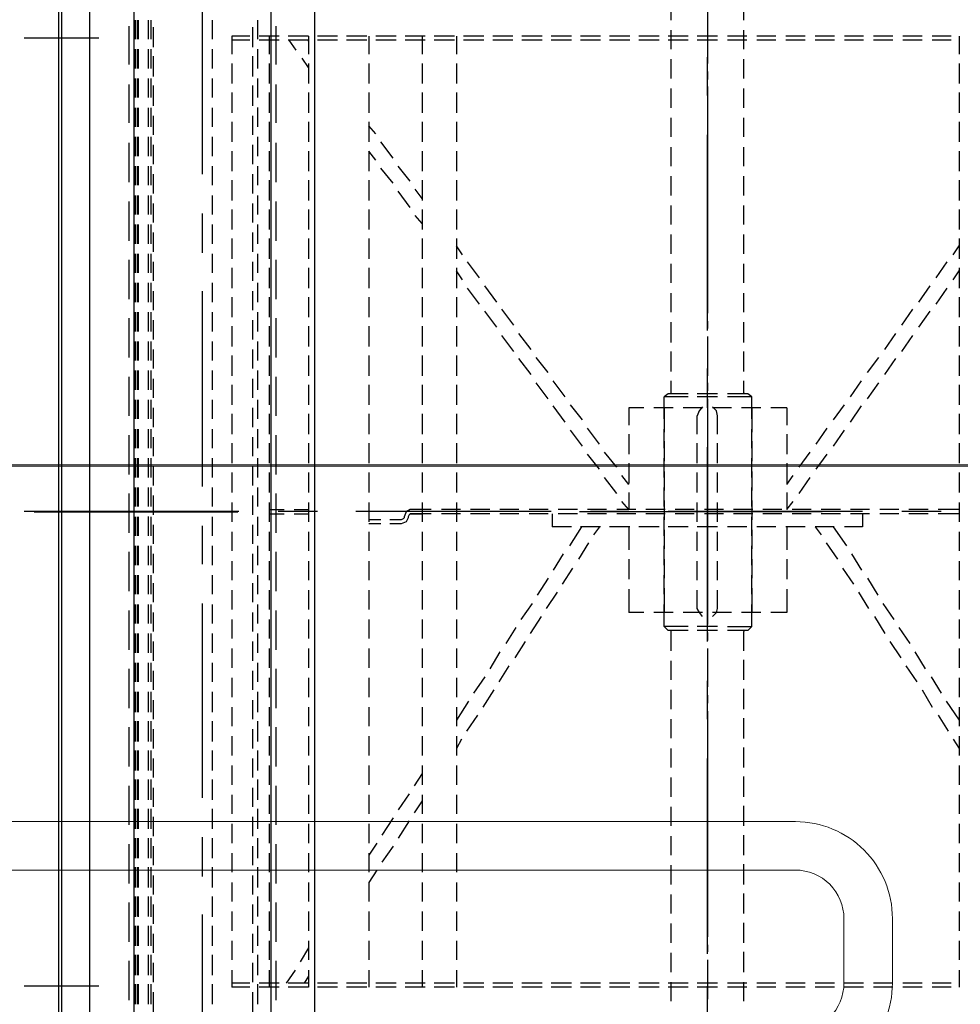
# Model space of a CAD drawing. Header units: millimetres. Extents: x -410 to 72073, y -3152 to 13830.
# Tile 59 of 92: x 15025 to 15316, y 7553 to 7858. Entities that reach past the tile are written whole.
import ezdxf
from ezdxf.enums import TextEntityAlignment as Align

# ---------------------------------------------------------------- set-up
doc = ezdxf.new("R2010")
doc.units = ezdxf.units.MM
for name, color, linetype, lineweight, true_color in [('A-CEILING-01', 7, 'Continuous', 5, 0xd56ca8), ('A-CEILING-05', 7, 'Continuous', 5, 0x139b48), ('M-MEP-ELLG-LIGHT', 5, 'Continuous', 15, 0x0000ff)]:
    doc.layers.add(name, color=color, linetype=linetype, lineweight=lineweight, true_color=true_color)
doc.layers.add('A-LIGHT', color=1, linetype='Continuous', lineweight=5)
doc.layers.add('ACMV-EQP-CHW', color=30, linetype='Continuous', true_color=0xff7f00)
doc.layers.add('RCP LAYOUT', color=9, linetype='Continuous', true_color=0x808080)
doc.styles.get("Standard").update_dxf_attribs({"font": 'arial.ttf'})

# ---------------------------------------------------------------- blocks, each defined once
blk = doc.blocks.new('LIGHT-600X600MM')
at = {"color": 0}
blk.add_lwpolyline([(-300, 300), (-300, -300), (300, -300), (300, 300)], close=True, dxfattribs=at)
for points in [[(-165, 160), (-165, 140, 0.414214), (-135, 110), (135, 110, 0.414214), (165, 140), (165, 160, 0.414214), (135, 190), (-135, 190, 0.414214)], [(-150, 160), (-150, 140, 0.414214), (-135, 125), (135, 125, 0.414214), (150, 140), (150, 160, 0.414214), (135, 175), (-135, 175, 0.414214)]]:
    blk.add_lwpolyline(points, format="xyb", close=True, dxfattribs=at)
blk.add_attdef('E', text='', height=100).set_placement((400, 250), align=Align.MIDDLE_CENTER)
blk = doc.blocks.new('A$C98a85b24')
at = {"layer": 'M-MEP-ELLG-LIGHT', "color": 8, "true_color": 0x808080}
blk.add_blockref('LIGHT-600X600MM', (10939.99, 7419.99), dxfattribs=at)
blk = doc.blocks.new('A$C9bf954c9')
at = {"layer": 'A-CEILING-01', "true_color": 0x808080}
h = blk.add_hatch(dxfattribs=at)
h.set_pattern_fill('ANSI37', color=8, scale=2000)
h.set_pattern_definition([(45, (0, 0), (-176.7767, 176.7767), []), (135, (0, 0), (-176.7767, -176.7767), [])])
edge = h.paths.add_edge_path()
edge.add_line((17350, 13380), (12020, 13380))
edge.add_line((12020, 13380), (12020, 13280))
edge.add_line((12020, 13280), (11820, 13280))
edge.add_line((11820, 13280), (11820, 13380))
edge.add_line((11820, 13380), (6090, 13380))
edge.add_line((6090, 13380), (6090, 13280))
edge.add_line((6090, 13280), (5890, 13280))
edge.add_line((5890, 13280), (5890, 13380))
edge.add_line((5890, 13380), (350, 13380))
edge.add_line((350, 13380), (200, 13380))
edge.add_line((200, 13380), (200, 4520))
edge.add_line((200, 4520), (650, 4520))
edge.add_line((650, 4520), (650, 4220))
edge.add_line((650, 4220), (200, 4220))
edge.add_line((200, 4220), (200, 3270))
edge.add_line((200, 3270), (3945, 3270))
edge.add_line((3945, 3270), (3945, 3920))
edge.add_line((3945, 3920), (6135, 3920))
edge.add_line((6135, 3920), (6135, 3270))
edge.add_line((6135, 3270), (9805, 3270))
edge.add_line((9805, 3270), (9805, 3070))
edge.add_line((9805, 3070), (10125.7, 3070))
edge.add_line((10125.7, 3070), (10125.7, 3423))
edge.add_line((10125.7, 3423), (11242.06, 4539.36))
edge.add_line((11242.06, 4539.36), (10770.13, 5011.3))
edge.add_line((10770.13, 5011.3), (11904.42, 6145.58))
edge.add_line((11904.42, 6145.58), (14298.83, 8540))
edge.add_line((14298.83, 8540), (14450, 8540))
edge.add_line((14450, 8540), (14450, 9620))
edge.add_line((14450, 9620), (14450, 12330))
edge.add_arc((15200, 12330), 750, 90, 180, ccw=False)
edge.add_line((15200, 13080), (17350, 13080))
edge.add_line((17350, 13080), (17350, 13380))
h.paths.add_polyline_path([(5890.13, 11294.23), (6090.12, 11294.23), (6090.12, 11094.22), (5890.13, 11094.22)], flags=16)
h.paths.add_polyline_path([(5890.13, 9330), (6090.12, 9330), (6090.12, 9129.99), (5890.13, 9129.99)], flags=16)
h.paths.add_polyline_path([(5890, 8418.41), (6090, 8418.41), (6090, 8218.41), (5890, 8218.41)], flags=16)
h.paths.add_polyline_path([(5890, 6030), (6090, 6030), (6090, 5829.99), (5890, 5829.99)], flags=16)
h.paths.add_polyline_path([(11820, 8418.41), (12020, 8418.41), (12020, 8218.41), (11820, 8218.41)], flags=16)
h.paths.add_polyline_path([(11820, 9330), (12020, 9330), (12020, 9129.99), (11820, 9129.99)], flags=16)
h.paths.add_polyline_path([(11820.13, 11294.23), (12020.12, 11294.23), (12020.12, 11094.22), (11820.13, 11094.22)], flags=16)
at = {"layer": 'A-CEILING-05', "true_color": 0x808080}
h = blk.add_hatch(dxfattribs=at)
h.set_pattern_fill('_USER', color=8, scale=600, double=1, pattern_type=0)
h.set_pattern_definition([(0, (17230, 9520), (0, 600), []), (90, (17230, 9520), (-600, 4e-14), [])])
h.paths.add_polyline_path([(15490.92, 3520), (14590, 3520), (14590, 9520), (17230, 9520), (17230, 3520), (16390.92, 3520)])
at = {"layer": 'A-LIGHT', "color": 8, "true_color": 0x808080}
blk.add_blockref('A$C98a85b24', (4190, 0), dxfattribs=at)
blk = doc.blocks.new('A$C256bf26b')
blk.add_blockref('A$C9bf954c9', (0, 0))
blk = doc.blocks.new('AHU-5 TR-CARRIER')
at = {"layer": 'ACMV-EQP-CHW'}
for points in [[(572.84, 360.78), (578.45, 360.78)], [(581.26, 360.78), (587.48, 360.78)], [(590.3, 360.78), (596.53, 360.78)], [(599.34, 360.78), (605.57, 360.78)], [(608.38, 360.78), (614.62, 360.78)], [(617.42, 360.78), (623.66, 360.78)], [(626.47, 360.78), (632.7, 360.78)], [(635.51, 360.78), (641.74, 360.78)], [(640.51, 358.91), (637.7, 360.78)], [(644.55, 360.78), (650.79, 360.78)], [(648.29, 358.91), (645.49, 360.78)], [(653.59, 360.78), (659.83, 360.78)], [(662.64, 360.78), (668.87, 360.78)], [(671.68, 360.78), (677.92, 360.78)], [(680.73, 360.78), (686.95, 360.78)], [(689.77, 360.78), (696, 360.78)], [(698.81, 360.78), (705.05, 360.78)], [(707.85, 360.78), (714.09, 360.78)], [(717.2, 360.78), (723.13, 360.78)], [(719.39, 360.78), (719.39, 354.23)], [(720.64, 360.78), (720.64, 354.23)], [(726.25, 360.78), (732.17, 360.78)], [(735.3, 360.78), (741.21, 360.78)], [(744.34, 360.78), (750.26, 360.78)], [(753.38, 360.78), (759.3, 360.78)], [(762.42, 360.78), (768.34, 360.78)], [(771.47, 360.78), (777.39, 360.78)], [(778.64, 356.73), (784.56, 360.79)], [(780.51, 360.78), (786.43, 360.78)], [(789.55, 360.78), (795.47, 360.78)], [(790.48, 358.91), (793.29, 360.78)], [(798.6, 360.78), (804.52, 360.78)], [(807.64, 360.78), (813.56, 360.78)], [(816.68, 360.78), (822.61, 360.78)], [(825.72, 360.78), (831.65, 360.78)], [(834.77, 360.78), (840.69, 360.78)], [(843.82, 360.78), (849.74, 360.78)], [(852.85, 360.78), (858.78, 360.78)], [(861.89, 360.78), (867.2, 360.78)], [(572.84, 358.29), (572.84, 352.36)], [(574.08, 358.29), (574.08, 352.36)], [(647.67, 353.61), (642.68, 357.04)], [(655.78, 353.61), (650.79, 357.04)], [(783, 354.24), (787.99, 357.35)], [(865.95, 358.29), (865.95, 352.36)], [(867.2, 358.29), (867.2, 352.36)], [(720.01, 355.17), (720.01, 343.01)], [(771.15, 352.05), (776.15, 355.18)], [(655.15, 348.31), (650.16, 351.74)], [(662.95, 348.31), (657.96, 351.74)], [(719.39, 351.12), (719.39, 345.18)], [(720.64, 351.12), (720.64, 345.18)], [(775.21, 349.25), (780.51, 352.36)], [(572.84, 349.25), (572.84, 343.32)], [(574.08, 349.25), (574.08, 343.32)], [(763.36, 347.06), (768.66, 350.18)], [(767.72, 344.26), (772.71, 347.68)], [(865.95, 349.25), (865.95, 343.32)], [(867.2, 349.25), (867.2, 343.32)], [(662.33, 343.01), (657.34, 346.44)], [(670.43, 343.01), (665.44, 346.44)], [(755.88, 342.07), (760.86, 345.51)], [(719.39, 342.08), (719.39, 336.15)], [(720.64, 342.08), (720.64, 336.15)], [(760.25, 339.26), (765.23, 342.7)], [(572.84, 340.2), (572.84, 334.28)], [(574.08, 340.2), (574.08, 334.28)], [(669.81, 337.71), (664.82, 341.14)], [(677.6, 337.71), (672.61, 341.14)], [(748.39, 337.08), (753.38, 340.51)], [(865.95, 340.2), (865.95, 334.28)], [(867.2, 340.2), (867.2, 334.28)], [(676.98, 332.41), (672.31, 335.84)], [(685.09, 332.41), (680.1, 335.84)], [(740.6, 332.4), (745.9, 335.53)], [(752.44, 334.59), (757.75, 337.71)], [(719.39, 333.03), (719.39, 327.11)], [(720.64, 333.03), (720.64, 327.11)], [(744.96, 329.61), (749.95, 332.72)], [(572.84, 331.17), (572.84, 325.23)], [(574.08, 331.17), (574.08, 325.23)], [(684.47, 327.11), (679.47, 330.53)], [(692.26, 327.11), (687.27, 330.53)], [(720.01, 330.85), (720.01, 270.66)], [(720.64, 330.85), (724.69, 330.85), (724.69, 325.24)], [(733.11, 327.41), (738.1, 330.53)], [(865.95, 331.17), (865.95, 325.23)], [(867.2, 331.17), (867.2, 325.23)], [(737.48, 324.61), (742.47, 328.05)], [(691.63, 321.81), (686.96, 325.23)], [(699.75, 321.81), (694.76, 325.23)], [(719.39, 323.99), (719.39, 318.06)], [(720.64, 323.99), (720.64, 318.06)], [(724.69, 321.8), (730.61, 325.86)], [(572.84, 322.12), (572.84, 316.19)], [(574.08, 322.12), (574.08, 316.19)], [(724.69, 322.11), (724.69, 316.19)], [(729.68, 319.63), (734.67, 323.05)], [(865.95, 322.12), (865.95, 316.19)], [(867.2, 322.12), (867.2, 316.19)], [(699.13, 316.5), (694.13, 319.93)], [(706.91, 316.5), (702.24, 319.93)], [(720.02, 318.38), (720.02, 243.23)], [(724.69, 316.19), (727.18, 318.07)], [(706.29, 311.21), (701.61, 314.63)], [(714.4, 311.21), (709.41, 314.63)], [(719.39, 314.94), (719.39, 309.02)], [(720.64, 314.94), (720.64, 309.02)], [(572.84, 313.08), (572.84, 307.15)], [(574.08, 313.08), (574.08, 307.15)], [(724.69, 313.08), (724.69, 307.15)], [(865.95, 313.08), (865.95, 307.15)], [(867.2, 313.08), (867.2, 307.15)], [(711.59, 307.46), (708.78, 309.33)], [(719.39, 307.46), (716.9, 309.33)], [(687.89, 307.46), (687.89, 302.48)], [(687.9, 307.46), (693.19, 307.46)], [(696, 307.46), (702.24, 307.46)], [(705.05, 307.46), (711.28, 307.46)], [(714.09, 307.46), (719.39, 307.46)], [(719.39, 305.91), (719.39, 299.98)], [(720.64, 305.91), (720.64, 299.98)], [(724.69, 307.46), (731.86, 307.46)], [(734.67, 307.46), (740.91, 307.46)], [(744.03, 307.46), (751.2, 307.46)], [(751.2, 307.46), (751.2, 302.48)], [(572.84, 304.03), (572.84, 298.1)], [(574.08, 304.03), (574.08, 298.1)], [(724.69, 304.03), (724.69, 298.11)], [(865.95, 304.03), (865.95, 298.1)], [(867.2, 304.03), (867.2, 298.1)], [(687.89, 299.36), (687.89, 293.43)], [(751.2, 299.36), (751.2, 293.43)], [(684.47, 296.55), (683.53, 295.3), (683.53, 289.06)], [(691.32, 296.54), (684.47, 296.54)], [(684.47, 296.54), (684.47, 289.06)], [(687.89, 296.54), (695.38, 296.54)], [(700.36, 296.54), (694.44, 296.54)], [(698.19, 296.54), (704.42, 296.54)], [(709.41, 296.54), (703.48, 296.54)], [(707.54, 296.54), (713.46, 296.54)], [(718.46, 296.54), (712.53, 296.54)], [(716.58, 296.54), (722.51, 296.54)], [(719.39, 296.86), (719.39, 290.93)], [(720.64, 296.86), (720.64, 290.93)], [(727.51, 296.54), (721.57, 296.54)], [(725.63, 296.54), (731.55, 296.54)], [(736.54, 296.54), (730.61, 296.54)], [(734.67, 296.54), (740.6, 296.54)], [(745.58, 296.54), (739.65, 296.54)], [(743.71, 296.54), (751.2, 296.54)], [(755.55, 289.06), (755.55, 296.54), (748.7, 296.54)], [(755.56, 296.55), (756.81, 295.3), (756.81, 289.06)], [(567.84, 294.06), (564.41, 294.06)], [(576.89, 294.06), (570.97, 294.06)], [(572.84, 294.99), (572.84, 289.06)], [(574.08, 294.99), (574.08, 289.06)], [(585.93, 294.06), (580, 294.06)], [(594.97, 294.06), (589.04, 294.06)], [(604.02, 294.06), (598.09, 294.06)], [(613.06, 294.06), (607.14, 294.06)], [(622.11, 294.06), (616.17, 294.06)], [(631.15, 294.06), (625.22, 294.06)], [(640.18, 294.06), (634.26, 294.06)], [(649.23, 294.06), (643.31, 294.06)], [(658.27, 294.06), (652.35, 294.06)], [(667.63, 294.06), (661.39, 294.06)], [(676.66, 294.06), (670.43, 294.06)], [(683.53, 294.36), (683.21, 294.06), (682.91, 294.06), (679.48, 294.06)], [(724.69, 294.99), (724.69, 289.06)], [(756.81, 294.36), (756.81, 294.06), (757.12, 294.06)], [(763.05, 294.06), (757.12, 294.06)], [(772.08, 294.06), (765.86, 294.06)], [(781.13, 294.06), (774.9, 294.06)], [(790.18, 294.06), (783.94, 294.06)], [(799.22, 294.06), (792.97, 294.06)], [(808.25, 294.06), (802.02, 294.06)], [(817.3, 294.06), (811.07, 294.06)], [(826.35, 294.06), (820.12, 294.06)], [(835.4, 294.06), (829.15, 294.06)], [(844.43, 294.06), (838.19, 294.06)], [(853.47, 294.06), (847.24, 294.06)], [(862.52, 294.06), (856.28, 294.06)], [(871.57, 294.06), (865.64, 294.06)], [(865.95, 294.99), (865.95, 289.06)], [(867.2, 294.99), (867.2, 289.06)], [(687.89, 290.31), (687.89, 284.39)], [(751.2, 290.31), (751.2, 284.39)], [(719.39, 287.81), (719.39, 281.89)], [(720.64, 287.81), (720.64, 281.89)], [(572.84, 285.95), (572.84, 279.71)], [(574.08, 285.95), (574.08, 279.71)], [(683.53, 285.95), (683.53, 279.7)], [(684.47, 285.95), (684.47, 279.71)], [(690.38, 285.95), (688.83, 285.64), (687.59, 284.39)], [(696, 285.95), (690.38, 285.95)], [(705.05, 285.95), (698.81, 285.95)], [(714.09, 285.95), (707.85, 285.95)], [(723.14, 285.95), (717.2, 285.95)], [(724.69, 285.95), (724.69, 279.7)], [(732.17, 285.95), (726.25, 285.95)], [(741.21, 285.95), (735.3, 285.95)], [(749.95, 285.95), (744.33, 285.95)], [(752.44, 284.39), (751.2, 285.64), (749.95, 285.95)], [(755.55, 285.95), (755.55, 279.71)], [(756.81, 285.95), (756.81, 279.7)], [(865.95, 285.95), (865.95, 279.71)], [(867.2, 285.95), (867.2, 279.71)], [(520.75, 282.83), (573.14, 282.83)], [(569.09, 282.83), (581.26, 282.83)], [(572.84, 282.83), (581.26, 282.83)], [(591.24, 282.83), (579.37, 282.83)], [(583.74, 282.83), (586.24, 282.83)], [(588.42, 282.83), (600.58, 282.83)], [(593.42, 282.83), (653.59, 282.83)], [(603.08, 282.83), (605.57, 282.83)], [(663.89, 282.83), (603.39, 282.83)], [(607.76, 282.83), (619.91, 282.83)], [(622.41, 282.83), (624.59, 282.83)], [(627.09, 282.83), (639.25, 282.83)], [(641.74, 282.83), (643.94, 282.83)], [(646.42, 282.83), (658.58, 282.83)], [(661.08, 282.83), (663.27, 282.83)], [(665.76, 282.83), (677.92, 282.83)], [(665.76, 282.83), (677.92, 282.83)], [(687.89, 282.83), (675.73, 282.83)], [(680.1, 282.83), (682.59, 282.83)], [(685.09, 282.83), (697.26, 282.83)], [(687.59, 281.27), (688.83, 280.33), (690.39, 279.71)], [(687.89, 281.27), (687.89, 275.34)], [(689.77, 282.83), (750.26, 282.83)], [(699.43, 282.83), (701.92, 282.83)], [(760.24, 282.83), (700.06, 282.83)], [(704.42, 282.83), (716.58, 282.83)], [(718.76, 282.83), (721.26, 282.83)], [(723.75, 282.83), (735.6, 282.83)], [(738.09, 282.83), (740.6, 282.83)], [(743.08, 282.83), (754.94, 282.83)], [(752.44, 281.27), (751.2, 280.34), (749.95, 279.71), (744.33, 279.71)], [(751.2, 281.27), (751.2, 275.34)], [(757.44, 282.83), (759.93, 282.83)], [(762.42, 282.83), (774.27, 282.83)], [(762.42, 282.83), (774.27, 282.83)], [(784.25, 282.83), (772.4, 282.83)], [(776.77, 282.83), (779.26, 282.83)], [(781.76, 282.83), (793.6, 282.83)], [(786.43, 282.83), (846.92, 282.83)], [(796.1, 282.83), (798.6, 282.83)], [(856.9, 282.83), (796.41, 282.83)], [(800.77, 282.83), (812.94, 282.83)], [(815.43, 282.83), (817.92, 282.83)], [(820.11, 282.83), (832.27, 282.83)], [(834.77, 282.83), (837.27, 282.83)], [(839.44, 282.83), (851.6, 282.83)], [(854.1, 282.83), (856.28, 282.83)], [(858.78, 282.83), (867.2, 282.83)], [(858.78, 282.83), (870.94, 282.83)], [(919.27, 282.83), (866.87, 282.83)], [(880.92, 282.83), (868.76, 282.83)], [(696, 279.71), (690.38, 279.71)], [(705.05, 279.71), (698.81, 279.71)], [(714.09, 279.71), (707.85, 279.71)], [(723.14, 279.71), (717.2, 279.71)], [(719.39, 278.77), (719.39, 272.85)], [(720.64, 278.77), (720.64, 272.85)], [(732.17, 279.71), (726.25, 279.71)], [(741.21, 279.71), (735.3, 279.71)], [(572.84, 276.9), (572.84, 270.66)], [(574.08, 276.9), (574.08, 270.66)], [(683.53, 276.9), (683.53, 270.66), (684.47, 269.42)], [(684.47, 276.9), (684.47, 269.42)], [(724.69, 276.9), (724.69, 270.66)], [(755.55, 276.9), (755.55, 269.42)], [(756.81, 276.9), (756.81, 270.66)], [(865.95, 276.9), (865.95, 270.66)], [(867.2, 276.9), (867.2, 270.66)], [(567.84, 271.6), (564.41, 271.6)], [(576.89, 271.6), (570.97, 271.6)], [(585.93, 271.6), (580, 271.6)], [(594.97, 271.6), (589.04, 271.6)], [(604.02, 271.6), (598.09, 271.6)], [(613.06, 271.6), (607.14, 271.6)], [(622.11, 271.6), (616.17, 271.6)], [(631.15, 271.6), (625.22, 271.6)], [(640.18, 271.6), (634.26, 271.6)], [(649.23, 271.6), (643.31, 271.6)], [(658.27, 271.6), (652.35, 271.6)], [(667.63, 271.6), (661.39, 271.6)], [(676.66, 271.6), (670.43, 271.6)], [(682.91, 271.6), (679.48, 271.6)], [(683.53, 271.29), (683.22, 271.6), (682.91, 271.6)], [(687.89, 272.23), (687.89, 266.3)], [(720.01, 271.6), (720.01, 271.91)], [(751.2, 272.23), (751.2, 266.3)], [(757.12, 271.6), (756.81, 271.6), (756.81, 271.29)], [(763.05, 271.6), (757.12, 271.6)], [(772.08, 271.61), (766.16, 271.61)], [(781.13, 271.61), (775.21, 271.61)], [(790.17, 271.61), (784.25, 271.61)], [(799.22, 271.61), (793.29, 271.61)], [(808.26, 271.61), (802.33, 271.61)], [(817.3, 271.61), (811.38, 271.61)], [(826.35, 271.61), (820.43, 271.61)], [(835.39, 271.61), (829.46, 271.61)], [(844.43, 271.61), (838.51, 271.61)], [(853.48, 271.61), (847.54, 271.61)], [(862.52, 271.61), (856.59, 271.61)], [(871.57, 271.61), (865.64, 271.61)], [(691.32, 269.42), (684.47, 269.42)], [(687.89, 269.42), (695.38, 269.42)], [(700.36, 269.42), (694.44, 269.42)], [(698.19, 269.42), (704.42, 269.42)], [(709.41, 269.42), (703.48, 269.42)], [(707.54, 269.42), (713.46, 269.42)], [(718.46, 269.42), (712.53, 269.42)], [(716.58, 269.42), (722.51, 269.42)], [(719.39, 269.74), (719.39, 263.81)], [(720.64, 269.74), (720.64, 263.81)], [(727.51, 269.42), (721.57, 269.42)], [(725.63, 269.42), (731.55, 269.42)], [(736.54, 269.42), (730.61, 269.42)], [(734.67, 269.42), (740.6, 269.42)], [(745.58, 269.42), (739.65, 269.42)], [(743.71, 269.42), (751.2, 269.42)], [(755.55, 269.42), (748.7, 269.42)], [(756.81, 270.66), (755.56, 269.42)], [(572.84, 267.86), (572.84, 261.63)], [(574.08, 267.86), (574.08, 261.63)], [(724.69, 267.86), (724.69, 261.63)], [(865.95, 267.86), (865.95, 261.63)], [(867.2, 267.86), (867.2, 261.63)], [(687.89, 263.18), (687.89, 258.51)], [(751.2, 263.18), (751.2, 258.51)], [(719.39, 260.69), (719.39, 254.77)], [(720.64, 260.69), (720.64, 254.77)], [(572.84, 258.82), (572.84, 252.58)], [(574.08, 258.82), (574.08, 252.58)], [(687.89, 258.51), (693.2, 258.51)], [(696, 258.51), (702.24, 258.51)], [(705.05, 258.51), (711.28, 258.51)], [(711.59, 258.51), (708.78, 256.32)], [(714.09, 258.51), (719.39, 258.51)], [(719.39, 258.51), (716.9, 256.32)], [(720.01, 258.51), (720.01, 246.66)], [(724.69, 258.82), (724.69, 252.58)], [(724.69, 258.51), (731.86, 258.51)], [(734.67, 258.51), (740.91, 258.51)], [(744.03, 258.51), (751.2, 258.51)], [(865.95, 258.82), (865.95, 252.58)], [(867.2, 258.82), (867.2, 252.58)], [(706.29, 254.76), (701.61, 251.02)], [(714.4, 254.76), (709.41, 251.02)], [(719.39, 251.64), (719.39, 245.72)], [(720.64, 251.64), (720.64, 245.72)], [(572.84, 249.78), (572.84, 243.54)], [(574.08, 249.78), (574.08, 243.54)], [(699.13, 249.46), (694.13, 245.72)], [(706.91, 249.46), (702.24, 245.72)], [(724.69, 249.78), (724.69, 243.54)], [(724.69, 249.46), (727.18, 247.59)], [(865.95, 249.78), (865.95, 243.54)], [(867.2, 249.78), (867.2, 243.54)], [(691.63, 244.16), (686.96, 240.42)], [(699.75, 244.16), (694.76, 240.42)], [(724.69, 243.85), (730.61, 240.11)], [(729.68, 246.03), (734.67, 242.91)], [(719.39, 242.61), (719.39, 236.68)], [(720.64, 242.61), (720.64, 236.68)], [(737.48, 241.04), (742.47, 237.92)], [(572.84, 240.73), (572.84, 234.49)], [(574.08, 240.73), (574.08, 234.49)], [(684.47, 238.86), (679.47, 235.12)], [(692.26, 238.86), (687.27, 235.12)], [(724.69, 240.73), (724.69, 234.81)], [(733.11, 238.24), (738.1, 235.12)], [(865.95, 240.73), (865.95, 234.49)], [(867.2, 240.73), (867.2, 234.49)], [(720.64, 234.81), (724.69, 234.81)], [(744.96, 236.36), (749.95, 232.94)], [(572.84, 231.69), (572.84, 225.45)], [(574.08, 231.69), (574.08, 225.45)], [(676.98, 233.56), (672.31, 229.82)], [(685.09, 233.56), (680.1, 229.82)], [(719.39, 233.56), (719.39, 227.63)], [(720.01, 234.49), (720.01, 174)], [(720.64, 233.56), (720.64, 227.63)], [(740.6, 233.56), (745.9, 230.13)], [(865.95, 231.69), (865.95, 225.45)], [(867.2, 231.69), (867.2, 225.45)], [(752.44, 231.38), (757.75, 227.94)], [(669.81, 228.26), (664.82, 224.52)], [(677.6, 228.26), (672.61, 224.52)], [(748.39, 228.57), (753.38, 225.14)], [(760.25, 226.39), (765.23, 223.27)], [(572.84, 222.64), (572.84, 216.41)], [(574.08, 222.64), (574.08, 216.41)], [(662.33, 222.95), (657.34, 219.22)], [(670.43, 222.95), (665.44, 219.22)], [(719.39, 224.52), (719.39, 218.6)], [(720.64, 224.52), (720.64, 218.6)], [(755.88, 223.58), (760.86, 220.46)], [(865.95, 222.64), (865.95, 216.41)], [(867.2, 222.64), (867.2, 216.41)], [(767.72, 221.4), (772.71, 218.28)], [(655.15, 217.66), (650.16, 213.91)], [(662.95, 217.66), (657.96, 213.91)], [(763.36, 218.59), (768.66, 215.47)], [(775.21, 216.72), (780.51, 213.29)], [(572.84, 213.6), (572.84, 207.37)], [(574.08, 213.6), (574.08, 207.37)], [(719.39, 215.47), (719.39, 209.55)], [(720.64, 215.47), (720.64, 209.55)], [(771.15, 213.92), (776.15, 210.48)], [(865.95, 213.6), (865.95, 207.37)], [(867.2, 213.6), (867.2, 207.37)], [(647.67, 212.35), (642.68, 208.61)], [(655.78, 212.35), (650.79, 208.61)], [(783, 211.73), (787.99, 208.31)], [(778.64, 208.93), (784.56, 205.18)], [(572.84, 205.18), (578.45, 205.18)], [(572.84, 204.56), (572.84, 198.32)], [(574.08, 204.56), (574.08, 198.32)], [(581.26, 205.18), (587.48, 205.18)], [(590.3, 205.18), (596.53, 205.18)], [(599.34, 205.18), (605.57, 205.18)], [(608.38, 205.18), (614.62, 205.18)], [(617.42, 205.18), (623.66, 205.18)], [(626.47, 205.18), (632.7, 205.18)], [(635.51, 205.18), (641.74, 205.18)], [(640.51, 207.05), (637.7, 205.18)], [(644.55, 205.18), (650.79, 205.18)], [(648.29, 207.05), (645.49, 205.18)], [(653.59, 205.18), (659.83, 205.18)], [(662.64, 205.18), (668.87, 205.18)], [(671.68, 205.18), (677.92, 205.18)], [(680.73, 205.18), (686.95, 205.18)], [(689.77, 205.18), (696, 205.18)], [(698.81, 205.18), (705.05, 205.18)], [(707.85, 205.18), (714.09, 205.18)], [(717.2, 205.18), (723.13, 205.18)], [(719.39, 206.43), (719.39, 200.51)], [(720.64, 206.43), (720.64, 200.51)], [(726.25, 205.18), (732.17, 205.18)], [(735.3, 205.18), (741.21, 205.18)], [(744.34, 205.18), (750.26, 205.18)], [(753.38, 205.18), (759.3, 205.18)], [(762.42, 205.18), (768.34, 205.18)], [(771.47, 205.18), (777.39, 205.18)], [(780.51, 205.18), (786.43, 205.18)], [(789.55, 205.18), (795.47, 205.18)], [(790.48, 206.74), (793.29, 205.18)], [(798.6, 205.18), (804.52, 205.18)], [(807.64, 205.18), (813.56, 205.18)], [(816.68, 205.18), (822.61, 205.18)], [(825.72, 205.18), (831.65, 205.18)], [(834.77, 205.18), (840.69, 205.18)], [(843.82, 205.18), (849.74, 205.18)], [(852.85, 205.18), (858.78, 205.18)], [(861.89, 205.18), (867.2, 205.18)], [(865.95, 204.56), (865.95, 198.32)], [(867.2, 204.56), (867.2, 198.32)], [(572.84, 195.52), (572.84, 189.28)], [(574.08, 195.52), (574.08, 189.28)], [(719.39, 197.39), (719.39, 190.84)], [(720.64, 197.39), (720.64, 190.84)], [(865.95, 195.52), (865.95, 189.28)], [(867.2, 195.52), (867.2, 189.28)], [(572.84, 194.58), (578.45, 194.58)], [(581.26, 194.58), (587.48, 194.58)], [(590.3, 194.58), (596.53, 194.58)], [(599.34, 194.58), (605.57, 194.58)], [(608.38, 194.58), (614.62, 194.58)], [(617.42, 194.58), (623.66, 194.58)], [(623.04, 194.58), (620.23, 192.39)], [(626.47, 194.58), (632.7, 194.58)], [(630.83, 194.58), (628.33, 192.39)], [(635.51, 194.58), (641.74, 194.58)], [(644.55, 194.58), (650.79, 194.58)], [(653.59, 194.58), (659.83, 194.58)], [(662.64, 194.58), (668.87, 194.58)], [(671.68, 194.58), (677.92, 194.58)], [(680.73, 194.58), (686.95, 194.58)], [(689.77, 194.58), (696, 194.58)], [(698.81, 194.58), (705.05, 194.58)], [(707.85, 194.58), (714.09, 194.58)], [(717.2, 194.58), (723.13, 194.58)], [(719.39, 194.59), (719.39, 190.84), (720.02, 189.59), (721.57, 188.97)], [(720.64, 190.84), (720.64, 194.59)], [(726.25, 194.58), (732.17, 194.58)], [(735.3, 194.58), (741.21, 194.58)], [(744.34, 194.58), (750.26, 194.58)], [(753.38, 194.58), (759.3, 194.58)], [(762.42, 194.58), (768.34, 194.58)], [(771.47, 194.58), (777.39, 194.58)], [(780.51, 194.58), (786.43, 194.58)], [(789.55, 194.58), (795.47, 194.58)], [(798.6, 194.58), (804.52, 194.58)], [(801.09, 194.58), (804.83, 192.09)], [(807.64, 194.58), (813.56, 194.58)], [(809.51, 194.58), (813.25, 192.09)], [(816.68, 194.58), (822.61, 194.58)], [(825.72, 194.58), (831.65, 194.58)], [(834.77, 194.58), (840.69, 194.58)], [(843.82, 194.58), (849.74, 194.58)], [(852.85, 194.58), (858.78, 194.58)], [(861.89, 194.58), (867.2, 194.58)], [(617.74, 190.84), (613.06, 187.09)], [(625.84, 190.84), (620.85, 187.09)], [(720.64, 190.84), (720.95, 190.53), (721.57, 190.22)], [(721.57, 190.22), (721.88, 190.22)], [(721.57, 188.97), (721.88, 188.97)], [(721.88, 190.22), (723.14, 189.59), (723.75, 188.03), (723.75, 184.6)], [(721.88, 188.97), (722.2, 188.65), (722.51, 188.03), (722.51, 184.6)], [(807.33, 190.53), (812.32, 187.09)], [(815.74, 190.53), (821.04, 187.09)], [(572.84, 186.47), (572.84, 180.24)], [(574.08, 186.47), (574.08, 180.24)], [(865.95, 186.47), (865.95, 180.24)], [(867.2, 186.47), (867.2, 180.24)], [(610.56, 185.54), (605.57, 181.8)], [(618.36, 185.54), (613.69, 181.8)], [(814.8, 185.54), (820.11, 182.11)], [(823.54, 185.54), (828.52, 182.11)], [(603.08, 180.24), (600.59, 178.05)], [(611.19, 180.24), (608.38, 178.05)], [(722.51, 181.8), (722.51, 178.05)], [(723.75, 181.8), (723.75, 178.05)], [(822.61, 180.55), (826.35, 178.05)], [(831.03, 180.55), (834.77, 178.05)], [(572.84, 178.05), (578.45, 178.05)], [(572.84, 177.44), (572.84, 171.19)], [(574.08, 177.44), (574.08, 171.19)], [(581.26, 178.05), (587.48, 178.05)], [(590.3, 178.05), (596.53, 178.05)], [(599.34, 178.05), (605.57, 178.05)], [(608.38, 178.05), (614.62, 178.05)], [(617.42, 178.05), (623.66, 178.05)], [(626.47, 178.05), (632.7, 178.05)], [(635.51, 178.05), (641.74, 178.05)], [(644.55, 178.05), (650.79, 178.05)], [(653.59, 178.05), (659.83, 178.05)], [(662.64, 178.05), (668.87, 178.05)], [(671.68, 178.05), (677.92, 178.05)], [(680.73, 178.05), (686.95, 178.05)], [(689.77, 178.05), (696, 178.05)], [(698.81, 178.05), (705.05, 178.05)], [(707.85, 178.05), (714.09, 178.05)], [(717.2, 178.05), (723.13, 178.05)], [(726.25, 178.05), (732.17, 178.05)], [(735.3, 178.05), (741.21, 178.05)], [(744.34, 178.05), (750.26, 178.05)], [(753.38, 178.05), (759.3, 178.05)], [(762.42, 178.05), (768.34, 178.05)], [(771.47, 178.05), (777.39, 178.05)], [(780.51, 178.05), (786.43, 178.05)], [(789.55, 178.05), (795.47, 178.05)], [(798.6, 178.05), (804.52, 178.05)], [(807.64, 178.05), (813.56, 178.05)], [(816.68, 178.05), (822.61, 178.05)], [(825.72, 178.05), (831.65, 178.05)], [(834.77, 178.05), (840.69, 178.05)], [(843.82, 178.05), (849.74, 178.05)], [(852.85, 178.05), (858.78, 178.05)], [(861.89, 178.05), (867.2, 178.05)], [(865.95, 177.44), (865.95, 171.19)], [(867.2, 177.44), (867.2, 171.19)], [(572.84, 168.39), (572.84, 162.15)], [(574.08, 168.39), (574.08, 162.15)], [(865.95, 168.39), (865.95, 162.15)], [(867.2, 168.39), (867.2, 162.15)], [(720.01, 162.15), (720.01, 149.99)], [(1183.23, 91.68), (17.47, 91.68), (17.47, 161.22), (1183.23, 161.22)], [(572.84, 159.34), (578.45, 159.34)], [(572.84, 159.34), (572.84, 153.11)], [(574.08, 159.34), (574.08, 153.11)], [(574.39, 159.34), (574.08, 159.34)], [(582.5, 159.34), (579.69, 157.47)], [(581.26, 159.34), (587.48, 159.34)], [(590.3, 159.34), (596.53, 159.34)], [(599.34, 159.34), (605.57, 159.34)], [(608.38, 159.34), (614.62, 159.34)], [(617.42, 159.34), (623.66, 159.34)], [(626.47, 159.34), (632.7, 159.34)], [(635.51, 159.34), (641.74, 159.34)], [(644.55, 159.34), (650.79, 159.34)], [(653.59, 159.34), (659.83, 159.34)], [(662.64, 159.34), (668.87, 159.34)], [(671.68, 159.34), (677.92, 159.34)], [(680.73, 159.34), (686.95, 159.34)], [(689.77, 159.34), (696, 159.34)], [(698.81, 159.34), (705.05, 159.34)], [(707.85, 159.34), (714.09, 159.34)], [(717.2, 159.34), (723.13, 159.34)], [(719.39, 154.98), (719.39, 159.34)], [(720.64, 154.98), (720.64, 159.34)], [(726.25, 159.34), (732.17, 159.34)], [(735.3, 159.34), (741.21, 159.34)], [(744.34, 159.34), (750.26, 159.34)], [(753.38, 159.34), (759.3, 159.34)], [(762.42, 159.34), (768.34, 159.34)], [(771.47, 159.34), (777.39, 159.34)], [(780.51, 159.34), (786.43, 159.34)], [(789.55, 159.34), (795.47, 159.34)], [(798.6, 159.34), (804.52, 159.34)], [(807.64, 159.34), (813.56, 159.34)], [(816.68, 159.34), (822.61, 159.34)], [(825.72, 159.34), (831.65, 159.34)], [(834.77, 159.34), (840.69, 159.34)], [(843.82, 159.34), (849.74, 159.34)], [(852.85, 159.34), (858.78, 159.34)], [(855.03, 159.34), (859.4, 156.85)], [(861.89, 159.34), (867.2, 159.34)], [(863.78, 159.34), (865.95, 158.09)], [(865.95, 159.34), (865.95, 153.11)], [(867.2, 159.34), (867.2, 153.11)], [(577.19, 155.6), (574.08, 153.42)], [(861.89, 155.29), (865.95, 152.48)], [(581.56, 149.37), (569.71, 149.37)], [(572.84, 150.29), (572.84, 144.07)], [(574.08, 150.29), (574.08, 144.07)], [(599.65, 149.37), (587.81, 149.37)], [(618.05, 149.37), (605.88, 149.37)], [(636.14, 149.37), (623.97, 149.37)], [(654.22, 149.37), (642.06, 149.37)], [(672.31, 149.37), (660.14, 149.37)], [(690.38, 149.37), (678.23, 149.37)], [(708.48, 149.37), (696.32, 149.37)], [(726.57, 149.37), (714.4, 149.37)], [(719.39, 147.18), (719.39, 151.87)], [(720.64, 147.18), (720.64, 151.87)], [(744.65, 149.37), (732.49, 149.37)], [(762.74, 149.37), (750.57, 149.37)], [(780.82, 149.37), (768.66, 149.37)], [(798.9, 149.37), (786.74, 149.37)], [(817, 149.37), (804.83, 149.37)], [(835.08, 149.37), (822.92, 149.37)], [(853.17, 149.37), (841.01, 149.37)], [(871.25, 149.37), (859.09, 149.37)], [(865.95, 150.29), (865.95, 144.07)], [(867.2, 150.29), (867.2, 144.07)], [(1154.22, 147.81), (46.16, 147.81)], [(572.84, 147.18), (578.45, 147.18)], [(581.26, 147.18), (587.48, 147.18)], [(590.3, 147.18), (596.53, 147.18)], [(599.34, 147.18), (605.57, 147.18)], [(608.38, 147.18), (614.62, 147.18)], [(617.42, 147.18), (623.66, 147.18)], [(626.47, 147.18), (632.7, 147.18)], [(635.51, 147.18), (641.74, 147.18)], [(644.55, 147.18), (650.79, 147.18)], [(653.59, 147.18), (659.83, 147.18)], [(662.64, 147.18), (668.87, 147.18)], [(671.68, 147.18), (677.92, 147.18)], [(680.73, 147.18), (686.95, 147.18)], [(689.77, 147.18), (696, 147.18)], [(698.81, 147.18), (705.05, 147.18)], [(707.85, 147.18), (714.09, 147.18)], [(717.2, 147.18), (723.13, 147.18)], [(726.25, 147.18), (732.17, 147.18)], [(735.3, 147.18), (741.21, 147.18)], [(744.34, 147.18), (750.26, 147.18)], [(753.38, 147.18), (759.3, 147.18)], [(762.42, 147.18), (768.34, 147.18)], [(771.47, 147.18), (777.39, 147.18)], [(780.51, 147.18), (786.43, 147.18)], [(789.55, 147.18), (795.47, 147.18)], [(798.6, 147.18), (804.52, 147.18)], [(807.64, 147.18), (813.56, 147.18)], [(816.68, 147.18), (822.61, 147.18)], [(825.72, 147.18), (831.65, 147.18)], [(834.77, 147.18), (840.69, 147.18)], [(843.82, 147.18), (849.74, 147.18)], [(852.85, 147.18), (858.78, 147.18)], [(861.89, 147.18), (867.2, 147.18)], [(573.77, 143.75), (567.84, 143.75)], [(582.81, 143.75), (576.89, 143.75)], [(591.85, 143.75), (585.93, 143.75)], [(600.9, 143.75), (594.96, 143.75)], [(609.94, 143.75), (604.01, 143.75)], [(618.99, 143.75), (613.06, 143.75)], [(628.02, 143.75), (622.11, 143.75)], [(637.07, 143.75), (631.15, 143.75)], [(646.11, 143.75), (640.18, 143.75)], [(655.16, 143.75), (649.23, 143.75)], [(664.21, 143.75), (658.27, 143.75)], [(673.24, 143.75), (667.31, 143.75)], [(682.29, 143.75), (676.36, 143.75)], [(691.32, 143.75), (685.4, 143.75)], [(700.36, 143.75), (694.44, 143.75)], [(709.41, 143.75), (703.48, 143.75)], [(718.46, 143.75), (712.53, 143.75)], [(727.51, 143.75), (721.57, 143.75)], [(736.54, 143.75), (730.62, 143.75)], [(745.58, 143.75), (739.66, 143.75)], [(754.63, 143.75), (748.7, 143.75)], [(763.67, 143.75), (757.75, 143.75)], [(772.71, 143.75), (766.78, 143.75)], [(782.07, 143.75), (775.83, 143.75)], [(791.11, 143.75), (784.87, 143.75)], [(800.15, 143.75), (793.92, 143.75)], [(809.19, 143.75), (802.96, 143.75)], [(818.24, 143.75), (812, 143.75)], [(827.28, 143.75), (821.04, 143.75)], [(836.32, 143.75), (830.08, 143.75)], [(845.37, 143.75), (839.13, 143.75)], [(854.41, 143.75), (848.18, 143.75)], [(863.45, 143.75), (857.22, 143.75)], [(872.5, 143.75), (866.26, 143.75)], [(576.26, 142.2), (570.03, 142.2)], [(572.84, 141.26), (572.84, 135.64)], [(574.08, 141.26), (574.08, 135.64)], [(585.31, 142.2), (579.07, 142.2)], [(594.35, 142.2), (588.11, 142.2)], [(603.39, 142.2), (597.46, 142.2)], [(612.43, 142.2), (606.51, 142.2)], [(621.48, 142.2), (615.56, 142.2)], [(630.52, 142.2), (624.59, 142.2)], [(639.56, 142.2), (633.63, 142.2)], [(648.6, 142.2), (642.68, 142.2)], [(657.64, 142.2), (651.73, 142.2)], [(666.69, 142.2), (660.76, 142.2)], [(675.73, 142.2), (669.81, 142.2)], [(684.77, 142.2), (678.86, 142.2)], [(693.82, 142.2), (687.9, 142.2)], [(702.87, 142.2), (696.93, 142.2)], [(711.9, 142.2), (705.98, 142.2)], [(720.95, 142.2), (715.03, 142.2)], [(729.99, 142.2), (724.06, 142.2)], [(739.04, 142.2), (733.11, 142.2)], [(748.07, 142.2), (742.15, 142.2)], [(757.12, 142.2), (751.2, 142.2)], [(766.16, 142.2), (760.25, 142.2)], [(775.21, 142.2), (769.28, 142.2)], [(784.25, 142.2), (778.32, 142.2)], [(793.29, 142.2), (787.37, 142.2)], [(802.33, 142.2), (796.41, 142.2)], [(811.38, 142.2), (805.46, 142.2)], [(820.42, 142.2), (814.5, 142.2)], [(829.46, 142.2), (823.54, 142.2)], [(838.51, 142.2), (832.59, 142.2)], [(847.55, 142.2), (841.63, 142.2)], [(856.6, 142.2), (850.67, 142.2)], [(865.64, 142.2), (859.71, 142.2)], [(865.95, 141.26), (865.95, 135.64)], [(867.2, 141.26), (867.2, 135.64)], [(875, 142.2), (868.76, 142.2)], [(720.01, 137.83), (720.01, 71.41)], [(720.02, 74.52), (720.02, 137.51)], [(572.84, 135.64), (578.45, 135.64)], [(581.26, 135.64), (587.48, 135.64)], [(590.3, 135.64), (596.53, 135.64)], [(599.34, 135.64), (605.57, 135.64)], [(608.38, 135.64), (614.62, 135.64)], [(617.42, 135.64), (623.66, 135.64)], [(626.47, 135.64), (632.7, 135.64)], [(635.51, 135.64), (641.74, 135.64)], [(644.55, 135.64), (650.79, 135.64)], [(653.59, 135.64), (659.83, 135.64)], [(662.64, 135.64), (668.87, 135.64)], [(671.68, 135.64), (677.92, 135.64)], [(680.73, 135.64), (686.95, 135.64)], [(689.77, 135.64), (696, 135.64)], [(698.81, 135.64), (705.05, 135.64)], [(707.85, 135.64), (714.09, 135.64)], [(717.2, 135.64), (723.13, 135.64)], [(726.25, 135.64), (732.17, 135.64)], [(735.3, 135.64), (741.21, 135.64)], [(744.34, 135.64), (750.26, 135.64)], [(753.38, 135.64), (759.3, 135.64)], [(762.42, 135.64), (768.34, 135.64)], [(771.47, 135.64), (777.39, 135.64)], [(780.51, 135.64), (786.43, 135.64)], [(789.55, 135.64), (795.47, 135.64)], [(798.6, 135.64), (804.52, 135.64)], [(807.64, 135.64), (813.56, 135.64)], [(816.68, 135.64), (822.61, 135.64)], [(825.72, 135.64), (831.65, 135.64)], [(834.77, 135.64), (840.69, 135.64)], [(843.82, 135.64), (849.74, 135.64)], [(852.85, 135.64), (858.78, 135.64)], [(861.89, 135.64), (867.2, 135.64)], [(540.4, 129.72), (540.4, 82.02), (899.94, 82.02), (899.94, 129.72)], [(573.77, 129.72), (567.84, 129.72)], [(582.81, 129.72), (576.89, 129.72)], [(591.85, 129.72), (585.93, 129.72)], [(600.9, 129.72), (594.97, 129.72)], [(609.94, 129.72), (604.02, 129.72)], [(618.99, 129.72), (613.06, 129.72)], [(628.02, 129.72), (622.11, 129.72)], [(637.07, 129.72), (631.15, 129.72)], [(646.12, 129.72), (640.19, 129.72)], [(655.16, 129.72), (649.23, 129.72)], [(664.2, 129.72), (658.27, 129.72)], [(673.24, 129.72), (667.31, 129.72)], [(682.29, 129.72), (676.36, 129.72)], [(691.33, 129.72), (685.4, 129.72)], [(700.36, 129.72), (694.44, 129.72)], [(709.41, 129.72), (703.48, 129.72)], [(718.46, 129.72), (712.53, 129.72)], [(727.51, 129.72), (721.57, 129.72)], [(736.54, 129.72), (730.61, 129.72)], [(745.58, 129.72), (739.65, 129.72)], [(754.63, 129.72), (748.7, 129.72)], [(763.68, 129.72), (757.75, 129.72)], [(772.71, 129.72), (766.78, 129.72)], [(782.07, 129.72), (775.83, 129.72)], [(791.11, 129.72), (784.87, 129.72)], [(800.16, 129.72), (793.92, 129.72)], [(809.19, 129.72), (802.96, 129.72)], [(818.24, 129.72), (812, 129.72)], [(827.28, 129.72), (821.04, 129.72)], [(836.33, 129.72), (830.09, 129.72)], [(845.38, 129.72), (839.13, 129.72)], [(854.41, 129.72), (848.17, 129.72)], [(863.45, 129.72), (857.22, 129.72)], [(872.5, 129.72), (866.26, 129.72)], [(615.56, 126.6), (555.37, 126.6)], [(639.88, 126.6), (627.72, 126.6)], [(712.22, 126.6), (651.73, 126.6)], [(736.22, 126.6), (724.38, 126.6)], [(808.57, 126.6), (748.39, 126.6)], [(832.9, 126.6), (820.73, 126.6)], [(905.24, 126.6), (844.75, 126.6)], [(573.77, 110.7), (567.84, 110.7)], [(567.84, 109.76), (573.77, 109.76)], [(570.03, 111.32), (576.26, 111.32)], [(582.81, 110.7), (576.89, 110.7)], [(576.89, 109.76), (582.81, 109.76)], [(579.07, 111.32), (585.31, 111.32)], [(591.85, 110.7), (585.93, 110.7)], [(585.93, 109.76), (591.85, 109.76)], [(588.11, 111.32), (594.35, 111.32)], [(600.9, 110.7), (594.97, 110.7)], [(594.97, 109.76), (600.9, 109.76)], [(597.46, 111.32), (603.39, 111.32)], [(604.01, 109.76), (609.94, 109.76)], [(609.94, 110.7), (604.02, 110.7)], [(606.51, 111.32), (612.43, 111.32)], [(618.99, 110.7), (613.06, 110.7)], [(613.06, 109.76), (618.99, 109.76)], [(615.56, 111.32), (621.48, 111.32)], [(628.02, 110.7), (622.11, 110.7)], [(622.11, 109.76), (628.02, 109.76)], [(624.59, 111.32), (630.51, 111.32)], [(637.07, 110.7), (631.15, 110.7)], [(631.15, 109.76), (637.07, 109.76)], [(633.63, 111.32), (639.56, 111.32)], [(646.12, 110.7), (640.19, 110.7)], [(640.19, 109.76), (646.12, 109.76)], [(642.68, 111.32), (648.61, 111.32)], [(655.16, 110.7), (649.23, 110.7)], [(649.23, 109.76), (655.15, 109.76)], [(651.72, 111.32), (657.64, 111.32)], [(664.2, 110.7), (658.27, 110.7)], [(658.27, 109.76), (664.2, 109.76)], [(660.77, 111.32), (666.69, 111.32)], [(673.24, 110.7), (667.31, 110.7)], [(667.31, 109.76), (673.24, 109.76)], [(669.81, 111.32), (675.73, 111.32)], [(682.29, 110.7), (676.36, 110.7)], [(676.36, 109.76), (682.29, 109.76)], [(678.86, 111.32), (684.77, 111.32)], [(691.33, 110.7), (685.4, 110.7)], [(685.4, 109.76), (691.32, 109.76)], [(687.89, 111.32), (693.82, 111.32)], [(700.36, 110.7), (694.44, 110.7)], [(694.44, 109.76), (700.36, 109.76)], [(696.93, 111.32), (702.86, 111.32)], [(709.41, 110.7), (703.48, 110.7)], [(703.48, 109.76), (709.41, 109.76)], [(705.98, 111.32), (711.9, 111.32)], [(718.46, 110.7), (712.53, 110.7)], [(712.53, 109.76), (718.46, 109.76)], [(715.03, 111.32), (720.95, 111.32)], [(721.56, 109.76), (727.51, 109.76)], [(727.51, 110.7), (721.57, 110.7)], [(724.07, 111.32), (729.99, 111.32)], [(736.54, 110.7), (730.61, 110.7)], [(730.61, 109.76), (736.54, 109.76)], [(733.11, 111.32), (739.03, 111.32)], [(745.58, 110.7), (739.65, 110.7)], [(739.66, 109.76), (745.58, 109.76)], [(742.15, 111.32), (748.07, 111.32)], [(754.63, 110.7), (748.7, 110.7)], [(748.7, 109.76), (754.63, 109.76)], [(751.2, 111.32), (757.12, 111.32)], [(763.68, 110.7), (757.75, 110.7)], [(757.75, 109.76), (763.67, 109.76)], [(760.25, 111.32), (766.16, 111.32)], [(772.71, 110.7), (766.78, 110.7)], [(766.78, 109.76), (772.7, 109.76)], [(769.28, 111.32), (775.21, 111.32)], [(782.07, 110.7), (775.83, 110.7)], [(775.83, 109.76), (782.07, 109.76)], [(778.32, 111.32), (784.25, 111.32)], [(791.11, 110.7), (784.87, 110.7)], [(784.87, 109.76), (791.11, 109.76)], [(787.37, 111.32), (793.29, 111.32)], [(800.16, 110.7), (793.92, 110.7)], [(793.92, 109.76), (800.16, 109.76)], [(796.41, 111.32), (802.33, 111.32)], [(809.19, 110.7), (802.96, 110.7)], [(802.96, 109.76), (809.19, 109.76)], [(805.45, 111.32), (811.38, 111.32)], [(818.24, 110.7), (812, 110.7)], [(812, 109.76), (818.24, 109.76)], [(814.5, 111.32), (820.42, 111.32)], [(827.28, 110.7), (821.04, 110.7)], [(821.04, 109.76), (827.28, 109.76)], [(823.54, 111.32), (829.46, 111.32)], [(836.33, 110.7), (830.09, 110.7)], [(830.09, 109.76), (836.33, 109.76)], [(832.59, 111.32), (838.51, 111.32)], [(839.12, 109.76), (845.37, 109.76)], [(845.38, 110.7), (839.13, 110.7)], [(841.62, 111.32), (847.55, 111.32)], [(854.41, 110.7), (848.17, 110.7)], [(848.17, 109.76), (854.41, 109.76)], [(850.67, 111.32), (856.59, 111.32)], [(863.45, 110.7), (857.22, 110.7)], [(857.22, 109.76), (863.45, 109.76)], [(859.71, 111.32), (865.64, 111.32)], [(872.5, 110.7), (866.26, 110.7)], [(866.26, 109.76), (872.5, 109.76)], [(868.76, 111.32), (875, 111.32)], [(1154.22, 105.4), (46.16, 105.4)], [(567.84, 106.65), (573.77, 106.65)], [(567.84, 106.34), (573.77, 106.34)], [(567.84, 105.71), (573.77, 105.71)], [(567.84, 105.4), (573.77, 105.4)], [(581.56, 103.84), (569.71, 103.84)], [(576.89, 106.65), (582.81, 106.65)], [(576.89, 106.34), (582.81, 106.34)], [(576.89, 105.71), (582.81, 105.71)], [(576.89, 105.4), (582.81, 105.4)], [(585.93, 106.65), (591.85, 106.65)], [(585.93, 106.34), (591.85, 106.34)], [(585.93, 105.71), (591.85, 105.71)], [(585.93, 105.4), (591.85, 105.4)], [(599.65, 103.84), (587.81, 103.84)], [(594.97, 106.65), (600.9, 106.65)], [(594.97, 106.34), (600.9, 106.34)], [(594.97, 105.71), (600.9, 105.71)], [(594.97, 105.4), (600.9, 105.4)], [(604.01, 106.34), (609.94, 106.34)], [(604.01, 105.4), (609.94, 105.4)], [(604.02, 106.65), (609.94, 106.65)], [(604.02, 105.71), (609.94, 105.71)], [(618.05, 103.84), (605.88, 103.84)], [(613.06, 106.65), (618.98, 106.65)], [(613.06, 106.34), (618.99, 106.34)], [(613.06, 105.71), (618.98, 105.71)], [(613.06, 105.4), (618.99, 105.4)], [(622.11, 106.65), (628.02, 106.65)], [(622.11, 106.34), (628.02, 106.34)], [(622.11, 105.71), (628.02, 105.71)], [(622.11, 105.4), (628.02, 105.4)], [(636.14, 103.84), (623.97, 103.84)], [(631.15, 106.65), (637.07, 106.65)], [(631.15, 106.34), (637.07, 106.34)], [(631.15, 105.71), (637.07, 105.71)], [(631.15, 105.4), (637.07, 105.4)], [(640.18, 106.34), (646.11, 106.34)], [(640.18, 105.4), (646.11, 105.4)], [(640.19, 106.65), (646.12, 106.65)], [(640.19, 105.71), (646.12, 105.71)], [(654.22, 103.84), (642.06, 103.84)], [(649.23, 106.65), (655.16, 106.65)], [(649.23, 106.34), (655.16, 106.34)], [(649.23, 105.71), (655.16, 105.71)], [(649.23, 105.4), (655.16, 105.4)], [(658.27, 106.65), (664.2, 106.65)], [(658.27, 106.34), (664.21, 106.34)], [(658.27, 105.71), (664.2, 105.71)], [(658.27, 105.4), (664.21, 105.4)], [(672.31, 103.84), (660.14, 103.84)], [(667.31, 106.65), (673.24, 106.65)], [(667.31, 105.71), (673.24, 105.71)], [(667.32, 106.34), (673.24, 106.34)], [(667.32, 105.4), (673.24, 105.4)], [(676.36, 106.65), (682.29, 106.65)], [(676.36, 106.34), (682.29, 106.34)], [(676.36, 105.71), (682.29, 105.71)], [(676.36, 105.4), (682.29, 105.4)], [(690.38, 103.84), (678.23, 103.84)], [(685.4, 106.65), (691.33, 106.65)], [(685.4, 106.34), (691.32, 106.34)], [(685.4, 105.71), (691.33, 105.71)], [(685.4, 105.4), (691.32, 105.4)], [(694.44, 106.65), (700.36, 106.65)], [(694.44, 106.34), (700.36, 106.34)], [(694.44, 105.71), (700.36, 105.71)], [(694.44, 105.4), (700.36, 105.4)], [(708.48, 103.84), (696.32, 103.84)], [(703.48, 106.65), (709.41, 106.65)], [(703.48, 106.34), (709.41, 106.34)], [(703.48, 105.71), (709.41, 105.71)], [(703.48, 105.4), (709.41, 105.4)], [(712.53, 106.65), (718.46, 106.65)], [(712.53, 106.34), (718.46, 106.34)], [(712.53, 105.71), (718.46, 105.71)], [(712.53, 105.4), (718.46, 105.4)], [(726.57, 103.84), (714.4, 103.84)], [(721.57, 106.65), (727.51, 106.65)], [(721.57, 106.34), (727.51, 106.34)], [(721.57, 105.71), (727.51, 105.71)], [(721.57, 105.4), (727.51, 105.4)], [(730.61, 106.65), (736.54, 106.65)], [(730.61, 105.71), (736.54, 105.71)], [(730.62, 106.34), (736.54, 106.34)], [(730.62, 105.4), (736.54, 105.4)], [(744.65, 103.84), (732.49, 103.84)], [(739.65, 106.65), (745.58, 106.65)], [(739.65, 105.71), (745.58, 105.71)], [(739.66, 106.34), (745.58, 106.34)], [(739.66, 105.4), (745.58, 105.4)], [(748.7, 106.65), (754.63, 106.65)], [(748.7, 106.34), (754.63, 106.34)], [(748.7, 105.71), (754.63, 105.71)], [(748.7, 105.4), (754.63, 105.4)], [(762.74, 103.84), (750.57, 103.84)], [(757.75, 106.65), (763.68, 106.65)], [(757.75, 106.34), (763.67, 106.34)], [(757.75, 105.71), (763.68, 105.71)], [(757.75, 105.4), (763.67, 105.4)], [(766.78, 106.65), (772.71, 106.65)], [(766.78, 106.34), (772.71, 106.34)], [(766.78, 105.71), (772.71, 105.71)], [(766.78, 105.4), (772.71, 105.4)], [(780.82, 103.84), (768.66, 103.84)], [(775.83, 106.65), (782.07, 106.65)], [(775.83, 106.34), (782.07, 106.34)], [(775.83, 105.71), (782.07, 105.71)], [(775.83, 105.4), (782.07, 105.4)], [(784.87, 106.65), (791.11, 106.65)], [(784.87, 106.34), (791.11, 106.34)], [(784.87, 105.71), (791.11, 105.71)], [(784.87, 105.4), (791.11, 105.4)], [(798.9, 103.84), (786.74, 103.84)], [(793.92, 106.65), (800.16, 106.65)], [(793.92, 106.34), (800.15, 106.34)], [(793.92, 105.71), (800.16, 105.71)], [(793.92, 105.4), (800.15, 105.4)], [(802.95, 106.65), (809.19, 106.65)], [(802.95, 105.71), (809.19, 105.71)], [(802.96, 106.34), (809.19, 106.34)], [(802.96, 105.4), (809.19, 105.4)], [(817, 103.84), (804.83, 103.84)], [(812, 106.65), (818.24, 106.65)], [(812, 106.34), (818.24, 106.34)], [(812, 105.71), (818.24, 105.71)], [(812, 105.4), (818.24, 105.4)], [(821.04, 106.65), (827.28, 106.65)], [(821.04, 106.34), (827.28, 106.34)], [(821.04, 105.71), (827.28, 105.71)], [(821.04, 105.4), (827.28, 105.4)], [(835.08, 103.84), (822.92, 103.84)], [(830.08, 106.34), (836.32, 106.34)], [(830.08, 105.4), (836.32, 105.4)], [(830.09, 106.65), (836.33, 106.65)], [(830.09, 105.71), (836.33, 105.71)], [(839.13, 106.65), (845.38, 106.65)], [(839.13, 106.34), (845.37, 106.34)], [(839.13, 105.71), (845.38, 105.71)], [(839.13, 105.4), (845.37, 105.4)], [(853.17, 103.84), (841.01, 103.84)], [(848.17, 106.65), (854.41, 106.65)], [(848.17, 105.71), (854.41, 105.71)], [(848.18, 106.34), (854.41, 106.34)], [(848.18, 105.4), (854.41, 105.4)], [(857.22, 106.65), (863.45, 106.65)], [(857.22, 106.34), (863.45, 106.34)], [(857.22, 105.71), (863.45, 105.71)], [(857.22, 105.4), (863.45, 105.4)], [(871.25, 103.84), (859.09, 103.84)], [(866.26, 106.65), (872.5, 106.65)], [(866.26, 106.34), (872.5, 106.34)], [(866.26, 105.71), (872.5, 105.71)], [(866.26, 105.4), (872.5, 105.4)], [(573.45, 94.49), (573.45, 71.41)], [(866.87, 94.49), (866.87, 71.41)], [(539.16, 82.94), (900.87, 82.94)], [(567.84, 82.94), (573.77, 82.94)], [(576.89, 82.94), (582.81, 82.94)], [(585.93, 82.94), (591.85, 82.94)], [(594.97, 82.94), (600.9, 82.94)], [(604.01, 82.94), (609.94, 82.94)], [(613.06, 82.94), (618.99, 82.94)], [(622.11, 82.94), (628.02, 82.94)], [(631.15, 82.94), (637.07, 82.94)], [(640.18, 82.94), (646.11, 82.94)], [(649.23, 82.94), (655.16, 82.94)], [(658.27, 82.94), (664.21, 82.94)], [(667.32, 82.94), (673.24, 82.94)], [(676.36, 82.94), (682.29, 82.94)], [(685.4, 82.94), (691.32, 82.94)], [(694.44, 82.94), (700.36, 82.94)], [(703.48, 82.94), (709.41, 82.94)], [(712.53, 82.94), (718.46, 82.94)], [(721.57, 82.94), (727.51, 82.94)], [(730.62, 82.94), (736.54, 82.94)], [(739.66, 82.94), (745.58, 82.94)], [(748.7, 82.94), (754.63, 82.94)], [(757.75, 82.94), (763.67, 82.94)], [(766.78, 82.94), (772.71, 82.94)], [(775.83, 82.94), (782.07, 82.94)], [(784.87, 82.94), (791.11, 82.94)], [(793.92, 82.94), (800.15, 82.94)], [(802.96, 82.94), (809.19, 82.94)], [(812, 82.94), (818.24, 82.94)], [(821.04, 82.94), (827.28, 82.94)], [(830.08, 82.94), (836.32, 82.94)], [(839.13, 82.94), (845.37, 82.94)], [(848.18, 82.94), (854.41, 82.94)], [(857.22, 82.94), (863.45, 82.94)], [(866.26, 82.94), (872.5, 82.94)], [(538.23, 82.02), (901.81, 82.02)]]:
    blk.add_lwpolyline(points, dxfattribs=at)
blk = doc.blocks.new('A$C046736b7')
at = {"layer": 'ACMV-EQP-CHW', "rotation": 270}
blk.add_blockref('AHU-5 TR-CARRIER', (-247.09, 8425.95), dxfattribs=at)

msp = doc.modelspace()

# ---------------------------------------------------------------- block references
msp.add_blockref('A$C046736b7', (15202, 0))
at = {"layer": 'RCP LAYOUT'}
msp.add_blockref('A$C256bf26b', (0, 0), dxfattribs=at)

doc.saveas('drawing.dxf')
